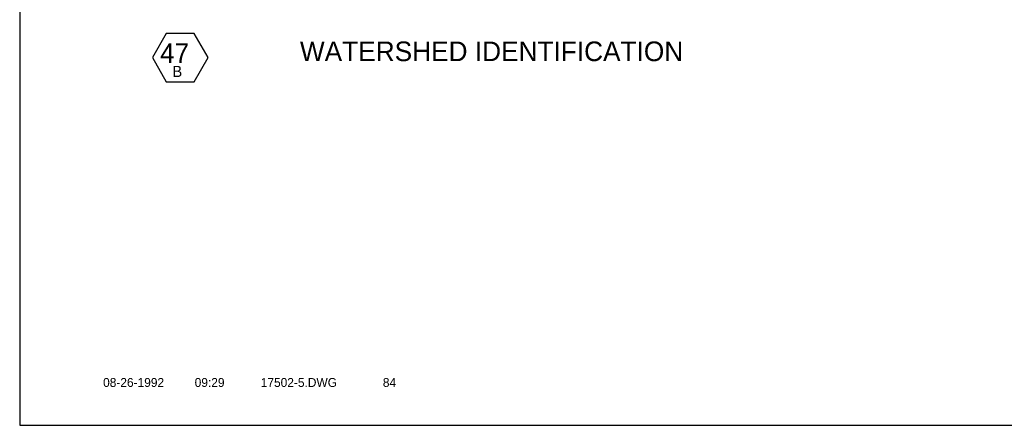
# Model space of a CAD drawing. Extents: x 136693 to 413893, y 707796 to 905796.
# Tile 1 of 70: x 136693 to 216188, y 707796 to 740518. Entities that reach past the tile are written whole.
import ezdxf
from ezdxf.enums import TextEntityAlignment as Align

# ---------------------------------------------------------------- set-up
doc = ezdxf.new("R2010")
doc.units = 0
doc.header["$LTSCALE"] = 2000
doc.layers.get('0').update_dxf_attribs({"linetype": 'CONTINUOUS'})
for name, color, linetype in [('BORDER5MI', 1, 'CONTINUOUS'), ('HEX', 2, 'CONTINUOUS'), ('TEXT', 7, 'CONTINUOUS')]:
    doc.layers.add(name, color=color, linetype=linetype)

# ---------------------------------------------------------------- blocks, each defined once
blk = doc.blocks.new('LOGON')
at = {"color": 0}
blk.add_attdef('DATE', text='', height=1, dxfattribs=at).set_placement((-1.87, 1.76), align=Align.RIGHT)
for tag, p in [('TIME', (1.56, 1.76)), ('DRAWING', (8.97, 1.76)), ('OPERATOR', (22.66, 1.76))]:
    blk.add_attdef(tag, p, '', height=1, dxfattribs=at)

msp = doc.modelspace()

# ---------------------------------------------------------------- linework, layer by layer
at = {"layer": 'BORDER5MI', "color": 0}
msp.add_lwpolyline([(136693, 707796), (413893, 707796), (413893, 905796), (136693, 905796)], close=True, dxfattribs=at)
at = {"layer": 'HEX', "color": 0}
msp.add_lwpolyline([(148531, 739405), (147406, 737456), (148531, 735508), (150781, 735508), (151906, 737456), (150781, 739405)], close=True, dxfattribs=at)

# ---------------------------------------------------------------- block references
at = {"layer": 'TEXT', "color": 0, "xscale": 720, "yscale": 720, "zscale": 720}
msp.add_blockref('LOGON', (149698, 709622), dxfattribs=at).add_auto_attribs({'DATE': '08-26-1992', 'TIME': '09:29', 'OPERATOR': '84', 'DRAWING': '17502-5.DWG'})

# ---------------------------------------------------------------- texts
at = {"layer": 'HEX', "color": 0}
for s, height, p in [('47', 1575, (149197, 737035)), ('B', 900, (149414, 735894))]:
    msp.add_text(s, height=height, dxfattribs=at).set_placement(p, align=Align.CENTER)
at = {"layer": 'TEXT', "color": 0}
msp.add_text('WATERSHED IDENTIFICATION', height=1584, dxfattribs=at).set_placement((159317, 737175))

doc.saveas('drawing.dxf')
